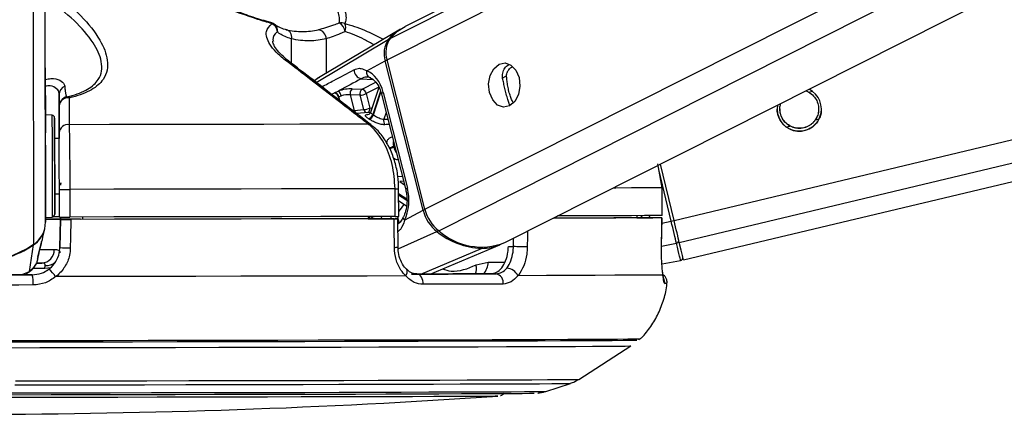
# Model space of a CAD drawing. Header units: millimetres. Extents: x 10 to 13239, y 20 to 10604.
# Tile 52 of 139: x 5482 to 5589, y 2927 to 2969. Entities that reach past the tile are written whole.
import ezdxf

# ---------------------------------------------------------------- set-up
doc = ezdxf.new("R2010")
doc.units = ezdxf.units.MM

msp = doc.modelspace()

# ---------------------------------------------------------------- linework, layer by layer
at = {"color": 8, "linetype": 'Continuous', "lineweight": 25}
for p, q in [((5522.07, 2964.98), (5786.1, 3098.05)), ((5522.39, 2967.3), (5781.89, 3098.09)), ((5526.17, 2948.8), (5821.65, 3097.72)), ((5527.66, 2946.48), (5827.64, 3097.67)), ((5553.16, 2947.59), (6169, 3094.55)), ((5553.73, 2945.2), (6179.21, 3094.46)), ((5485.05, 2947.41), (5484.86, 3093.38)), ((5483.77, 2945.01), (5483.58, 3087.07)), ((5511.68, 2967.26), (5511.68, 2964.64)), ((5514.39, 2962.55), (5522.19, 2967.18)), ((5515.47, 2967.27), (5515.48, 2963.54)), ((5534.55, 2963.01), (5535.02, 2963.25)), ((5519.27, 2962.94), (5520.51, 2962.86)), ((5519.35, 2961.81), (5520.85, 2962.56)), ((5521.17, 2962.03), (5519.81, 2961.34)), ((5516.79, 2960.95), (5516.87, 2960.63)), ((5516.95, 2960.57), (5516.85, 2960.98)), ((5521.36, 2961.59), (5520.52, 2959.08)), ((5520.58, 2959.04), (5521.39, 2961.48)), ((5567.75, 2961.5), (5568.15, 2961.59)), ((5516.46, 2960.87), (5516.36, 2960.88)), ((5535.36, 2960.12), (5535.76, 2960.32)), ((5521.97, 2959.29), (5521.72, 2958.57)), ((5521.72, 2958.57), (5522.15, 2958.58)), ((5565.32, 2957.73), (5565.72, 2957.82)), ((5568.47, 2958.48), (5568.85, 2958.57)), ((5522.88, 2955.69), (5522.76, 2955.63)), ((5522.78, 2955.54), (5522.9, 2955.6)), ((5552.86, 2947.52), (5551.52, 2953.12)), ((5523.24, 2952.36), (5523.72, 2952.38)), ((5523.86, 2951.83), (5523.43, 2951.81)), ((5523.43, 2951.81), (5523.95, 2951.46)), ((5524.2, 2949.89), (5523.32, 2950.48)), ((5523.32, 2950.38), (5524.21, 2949.79)), ((5520.19, 2947.78), (5520.19, 2947.79)), ((5521.41, 2948.02), (5521.47, 2947.78)), ((5522.53, 2947.78), (5522.47, 2948.03)), ((5523.18, 2948.03), (5523.24, 2947.78)), ((5523.24, 2947.77), (5523.36, 2947.31)), ((5549.57, 2947.88), (5549.71, 2948.11)), ((5551.85, 2947.28), (5552.86, 2947.52)), ((5523.28, 2944.51), (5527.46, 2946.39)), ((5535.76, 2944.76), (5535.78, 2945.67)), ((5551.82, 2944.82), (5553.42, 2945.14)), ((5525.73, 2941.79), (5532.31, 2944.56)), ((5533.02, 2943.09), (5534.83, 2943.09)), ((5482.43, 2941.7), (5483.31, 2942.07)), ((5482.91, 2941.85), (5483.31, 2942.07)), ((5484.99, 2942.4), (5483.67, 2942.4))]:
    msp.add_line(p, q, dxfattribs=at)
at = {"color": 7, "linetype": 'Continuous', "lineweight": 25}
for p, q in [((5780.93, 3098.1), (5524.02, 2968.61)), ((5534.82, 2945.19), (5837.19, 3097.58)), ((5554.19, 2943.31), (6187.27, 3094.39)), ((5485.03, 2964.12), (5484.86, 3093.38)), ((5509.56, 2968.99), (5508.96, 2969.17)), ((5523.52, 2968.33), (5514.81, 2963.14)), ((5519.86, 2963.8), (5521.87, 2964.87)), ((5525.97, 2948.69), (5521.87, 2964.87)), ((5526.17, 2948.8), (5522.07, 2964.98)), ((5485.03, 2964.12), (5485.05, 2947.41)), ((5521.18, 2962.01), (5520.28, 2959.3)), ((5486.53, 2961.26), (5486.54, 2956.47)), ((5516.43, 2961.45), (5516.77, 2961.6)), ((5517.09, 2961.07), (5516.85, 2960.98)), ((5518.07, 2961.21), (5518.5, 2959.52)), ((5519.14, 2961.17), (5518.07, 2961.21)), ((5518.28, 2961.85), (5519.35, 2961.81)), ((5519.54, 2959.6), (5519.14, 2961.17)), ((5519.81, 2961.34), (5520.21, 2959.77)), ((5521.47, 2961.27), (5524.09, 2950.91)), ((5521.65, 2961.45), (5524.27, 2951.09)), ((5486.54, 2957.09), (5486.54, 2960)), ((5485.75, 2958.99), (5485.04, 2959.02)), ((5518.5, 2959.52), (5519.54, 2959.6)), ((5520.08, 2959.29), (5518.73, 2959.19)), ((5520.18, 2959.3), (5520.08, 2959.29)), ((5486.54, 2956.47), (5486.04, 2956.47)), ((5551.86, 2951.13), (5551.41, 2953.73)), ((5553.16, 2947.59), (5551.71, 2953.7)), ((5486.05, 2950.47), (5486.55, 2950.47)), ((5486.55, 2947.96), (5486.55, 2950.96)), ((5487.68, 2950.96), (5487.69, 2947.96)), ((5522.93, 2948.03), (5522.93, 2951.03)), ((5523.33, 2948.03), (5523.32, 2951.03)), ((5551.86, 2948.13), (5551.86, 2951.13)), ((5551.86, 2951.13), (5551.87, 2951.13)), ((5551.87, 2948.13), (5551.87, 2951.13)), ((5523.33, 2949.73), (5524.16, 2949.16)), ((5523.96, 2947.62), (5525.97, 2948.69)), ((5485.05, 2947.92), (5485.77, 2947.96)), ((5486.66, 2947.73), (5486.61, 2944.65)), ((5486.61, 2944.66), (5486.66, 2947.71)), ((5486.66, 2947.96), (5486.66, 2947.73)), ((5486.66, 2947.72), (5486.66, 2947.96)), ((5486.66, 2947.73), (5486.66, 2947.73)), ((5488.85, 2947.72), (5486.66, 2947.72)), ((5486.66, 2947.71), (5486.66, 2947.72)), ((5488.85, 2947.72), (5488.85, 2947.71)), ((5488.85, 2947.71), (5488.85, 2947.72)), ((5489.05, 2947.96), (5489.05, 2947.71)), ((5520.04, 2948.02), (5520.03, 2947.77)), ((5520.03, 2947.78), (5522.95, 2947.78)), ((5520.63, 2947.77), (5520.03, 2947.77)), ((5523.25, 2944.71), (5523.24, 2947.78)), ((5549.13, 2948.13), (5549.13, 2947.87)), ((5549.77, 2947.88), (5549.13, 2947.88)), ((5549.13, 2947.88), (5550.86, 2947.88)), ((5551.82, 2944.8), (5551.86, 2947.88)), ((5551.87, 2948.13), (5551.86, 2948.13)), ((5484.75, 2945.78), (5484.96, 2946.69)), ((5483.31, 2942.07), (5483.76, 2944.95)), ((5484.26, 2943.76), (5484.65, 2945.37)), ((5484.63, 2945.31), (5484.65, 2945.37)), ((5526.74, 2941.79), (5534.3, 2944.95)), ((5486.61, 2944.66), (5486.61, 2944.66)), ((5535.21, 2944.76), (5535.76, 2944.76)), ((5551.81, 2944.79), (5551.82, 2944.8)), ((5484.01, 2942.98), (5484.65, 2942.98)), ((5484.2, 2943.4), (5484.24, 2943.58)), ((5484.22, 2943.65), (5484.26, 2943.76)), ((5531.71, 2942.77), (5533.02, 2943.09)), ((5551.86, 2942.88), (5553.88, 2943.25)), ((5484.99, 2942.4), (5485.03, 2942.7)), ((5524.72, 2941.78), (5525.32, 2941.78)), ((5533.88, 2941.81), (5533.28, 2941.81)), ((5483.61, 2941.7), (5483.61, 2941.71)), ((5542.84, 2930.38), (5548.49, 2934)), ((5539.26, 2929.07), (5541.93, 2929.94))]:
    msp.add_line(p, q, dxfattribs=at)
at = {"color": 8, "linetype": 'Continuous', "lineweight": 25, "flags": 128}
for points in [[(5509.56, 2968.99), (5509.56, 2968.99), (5509.56, 2968.98), (5509.57, 2968.97), (5509.57, 2968.95), (5509.58, 2968.93), (5509.58, 2968.9)], [(5521.65, 2961.45), (5521.57, 2961.4), (5521.51, 2961.36), (5521.47, 2961.31), (5521.47, 2961.27), (5521.47, 2961.27)], [(5485.75, 2958.99), (5485.75, 2958.98), (5485.75, 2958.75), (5485.75, 2958.16), (5485.76, 2957.25), (5485.76, 2956.08), (5485.76, 2954.74)], [(5520.21, 2959.77), (5520.37, 2959.79), (5520.44, 2959.8)], [(5485.76, 2954.74), (5485.76, 2953.3), (5485.76, 2951.88), (5485.76, 2950.57), (5485.77, 2949.45), (5485.77, 2948.61), (5485.77, 2948.1), (5485.77, 2947.96)], [(5524.27, 2951.09), (5524.19, 2951.04), (5524.13, 2950.99), (5524.1, 2950.95), (5524.09, 2950.91), (5524.09, 2950.91)], [(5551.86, 2951.13), (5551.06, 2951.12), (5549.95, 2951.12), (5548.54, 2951.11), (5546.84, 2951.1), (5546.55, 2951.1)], [(5523.96, 2947.62), (5523.89, 2947.71), (5523.84, 2947.8), (5523.82, 2947.88), (5523.82, 2947.95), (5523.84, 2947.99)], [(5537.3, 2946.44), (5537.29, 2945.82), (5537.26, 2944.73)], [(5484.45, 2944.46), (5485.01, 2944.46), (5485.56, 2944.46), (5486, 2944.46)], [(5485.59, 2942.47), (5485.3, 2942.41), (5484.99, 2942.4)], [(5524.09, 2941.58), (5524.18, 2941.74), (5524.24, 2941.9), (5524.26, 2942.05), (5524.25, 2942.17), (5524.2, 2942.27), (5524.17, 2942.32)], [(5481.79, 2930.21), (5486.59, 2930.22), (5491.34, 2930.22), (5496.02, 2930.23), (5500.59, 2930.24), (5505.04, 2930.25), (5509.34, 2930.26), (5513.46, 2930.27), (5517.39, 2930.27), (5521.1, 2930.28), (5524.57, 2930.29), (5527.79, 2930.3), (5530.73, 2930.31), (5533.38, 2930.32), (5535.73, 2930.33), (5537.76, 2930.34), (5539.46, 2930.35), (5540.82, 2930.35), (5541.84, 2930.36), (5542.51, 2930.37), (5542.82, 2930.38), (5542.84, 2930.38)], [(5478.16, 2928.91), (5482.83, 2928.92), (5487.46, 2928.92), (5492.04, 2928.93), (5496.53, 2928.94), (5500.91, 2928.95), (5505.17, 2928.95), (5509.26, 2928.96), (5513.17, 2928.97), (5516.88, 2928.98), (5520.36, 2928.99), (5523.6, 2929), (5526.58, 2929.01), (5529.27, 2929.02), (5531.67, 2929.02), (5533.76, 2929.03), (5535.52, 2929.04), (5536.96, 2929.05), (5538.05, 2929.06), (5538.8, 2929.06), (5539.2, 2929.07), (5539.26, 2929.07)], [(5481.74, 2929.78), (5486.47, 2929.78), (5491.15, 2929.79), (5495.76, 2929.8), (5500.27, 2929.81), (5504.65, 2929.81), (5508.89, 2929.82), (5512.96, 2929.83), (5516.83, 2929.84), (5520.49, 2929.85), (5523.91, 2929.86), (5527.08, 2929.87), (5529.98, 2929.88), (5532.6, 2929.89), (5534.91, 2929.89), (5536.91, 2929.9), (5538.59, 2929.91), (5539.93, 2929.92), (5540.94, 2929.93), (5541.59, 2929.93), (5541.9, 2929.94), (5541.93, 2929.94)]]:
    msp.add_lwpolyline(points, dxfattribs=at)
at = {"color": 7, "linetype": 'Continuous', "lineweight": 25, "flags": 128}
for points in [[(5522.39, 2967.3), (5523.2, 2968.09), (5524.02, 2968.61)], [(5511.12, 2968.24), (5511.25, 2968.23), (5511.37, 2968.17), (5511.48, 2968.08), (5511.56, 2967.96), (5511.63, 2967.81), (5511.67, 2967.64), (5511.69, 2967.45), (5511.68, 2967.26)], [(5534.2, 2964.52), (5534.85, 2964.65), (5535.49, 2964.42), (5536.03, 2963.86), (5536.37, 2963.06), (5536.46, 2962.13), (5536.3, 2961.22), (5535.91, 2960.47), (5535.34, 2959.99), (5534.69, 2959.86), (5534.04, 2960.09), (5533.51, 2960.65), (5533.17, 2961.45), (5533.07, 2962.38), (5533.23, 2963.28), (5533.63, 2964.03), (5534.2, 2964.52)], [(5485.03, 2961.77), (5485.03, 2961.81), (5485.03, 2961.48), (5485.04, 2960.84), (5485.04, 2959.99), (5485.04, 2959.05), (5485.04, 2958.17), (5485.04, 2957.49), (5485.04, 2957.1), (5485.04, 2957.07), (5485.04, 2957.4), (5485.04, 2958.03), (5485.04, 2958.89), (5485.04, 2959.82), (5485.04, 2960.7), (5485.03, 2961.38), (5485.03, 2961.77)], [(5516.37, 2961.41), (5516.38, 2961.42), (5516.43, 2961.45)], [(5516.85, 2960.98), (5516.8, 2960.96), (5516.79, 2960.95)], [(5486.04, 2954.67), (5486.04, 2955.94), (5486.04, 2957.05), (5486.04, 2957.91), (5486.04, 2958.47), (5486.04, 2958.68), (5486.04, 2958.55), (5486.04, 2958.06), (5486.04, 2957.27), (5486.04, 2956.47)], [(5520.03, 2958.03), (5516.4, 2958.02), (5512.62, 2958.01), (5508.7, 2958), (5504.66, 2957.99), (5500.52, 2957.99), (5496.28, 2957.98), (5491.97, 2957.97), (5487.61, 2957.96)], [(5486.04, 2956.47), (5486.04, 2956.61), (5486.04, 2956.77), (5486.04, 2956.57), (5486.04, 2956.04), (5486.04, 2955.23), (5486.04, 2954.23)], [(5486.05, 2950.47), (5486.05, 2949.9), (5486.05, 2949.04), (5486.05, 2948.48), (5486.05, 2948.26), (5486.05, 2948.39), (5486.05, 2948.88), (5486.05, 2949.67), (5486.05, 2950.73), (5486.05, 2951.97), (5486.05, 2953.31), (5486.04, 2954.67)], [(5486.04, 2954.23), (5486.05, 2953.14), (5486.05, 2952.1), (5486.05, 2951.2), (5486.05, 2950.54), (5486.05, 2950.21), (5486.05, 2950.23), (5486.05, 2950.47)], [(5486.72, 2951.43), (5486.72, 2951.47), (5486.72, 2951.52), (5486.72, 2951.56), (5486.72, 2951.6), (5486.72, 2951.63), (5486.72, 2951.65), (5486.72, 2951.66), (5486.72, 2951.67), (5486.72, 2951.67), (5486.72, 2951.66), (5486.72, 2951.64), (5486.72, 2951.61), (5486.72, 2951.58)], [(5522.93, 2951.03), (5519, 2951.02), (5514.9, 2951.01), (5510.64, 2951), (5506.25, 2950.99), (5501.74, 2950.98), (5497.13, 2950.97), (5492.44, 2950.97), (5487.68, 2950.96)], [(5485.04, 2947.74), (5486.26, 2947.74), (5486.66, 2947.74)], [(5522.93, 2948.03), (5519, 2948.02), (5514.9, 2948.01), (5510.65, 2948), (5506.25, 2947.99), (5501.74, 2947.98), (5497.13, 2947.97), (5492.44, 2947.97), (5487.69, 2947.96)], [(5487.79, 2947.71), (5487.76, 2945.71), (5487.74, 2944.62)], [(5522.85, 2947.78), (5518.94, 2947.77), (5514.86, 2947.76), (5510.62, 2947.75), (5506.25, 2947.74), (5501.77, 2947.73), (5497.18, 2947.72), (5492.52, 2947.72), (5487.79, 2947.71)], [(5520.63, 2947.77), (5517.05, 2947.77), (5513.33, 2947.76), (5509.49, 2947.75), (5505.53, 2947.74), (5501.47, 2947.73), (5497.33, 2947.73), (5493.11, 2947.72), (5488.85, 2947.71)], [(5522.86, 2944.69), (5522.85, 2946.69), (5522.85, 2947.78)], [(5551.85, 2947.88), (5551.04, 2947.87), (5549.94, 2947.87), (5548.54, 2947.86), (5546.84, 2947.85), (5544.87, 2947.84), (5542.62, 2947.83), (5540.1, 2947.82), (5540.05, 2947.82)], [(5549.77, 2947.88), (5548.98, 2947.87), (5547.93, 2947.86), (5546.63, 2947.86), (5545.09, 2947.85), (5543.31, 2947.84), (5541.3, 2947.83), (5540.1, 2947.83)], [(5551.86, 2948.13), (5551.06, 2948.12), (5549.95, 2948.12), (5548.54, 2948.11), (5546.84, 2948.1), (5544.86, 2948.09), (5542.59, 2948.08), (5540.55, 2948.08)], [(5551.81, 2944.79), (5551.84, 2946.79), (5551.85, 2947.88)], [(5553.42, 2945.14), (5553.37, 2945.35), (5553.31, 2945.6), (5553.25, 2945.87), (5553.18, 2946.17), (5553.1, 2946.49), (5553.02, 2946.82), (5552.94, 2947.17), (5552.86, 2947.52)], [(5553.73, 2945.2), (5553.68, 2945.41), (5553.62, 2945.66), (5553.56, 2945.94), (5553.49, 2946.24), (5553.41, 2946.56), (5553.33, 2946.89), (5553.25, 2947.24), (5553.16, 2947.59)], [(5553.88, 2943.25), (5553.87, 2943.28), (5553.85, 2943.37), (5553.81, 2943.52), (5553.76, 2943.73), (5553.7, 2944), (5553.62, 2944.32), (5553.53, 2944.7), (5553.42, 2945.14)], [(5554.19, 2943.31), (5554.16, 2943.43), (5554.07, 2943.79), (5553.93, 2944.38), (5553.73, 2945.2)], [(5537.26, 2944.73), (5537.12, 2944.73), (5536.94, 2944.73), (5536.74, 2944.74), (5536.54, 2944.74), (5536.32, 2944.75), (5536.12, 2944.75), (5535.93, 2944.76), (5535.76, 2944.76)], [(5484.65, 2942.98), (5484.32, 2942.98), (5484.08, 2942.98)], [(5533.28, 2941.81), (5532.29, 2941.8), (5531.27, 2941.8), (5530.24, 2941.8), (5529.18, 2941.8), (5528.09, 2941.79), (5526.99, 2941.79), (5525.87, 2941.79), (5524.72, 2941.78)], [(5525.32, 2941.78), (5526.46, 2941.79), (5527.59, 2941.79), (5528.69, 2941.79), (5529.77, 2941.8), (5530.83, 2941.8), (5531.87, 2941.8), (5532.89, 2941.8), (5533.88, 2941.81)], [(5525.96, 2940.68), (5525.96, 2940.88), (5525.94, 2941.09), (5525.88, 2941.28), (5525.8, 2941.45), (5525.7, 2941.59), (5525.58, 2941.7), (5525.45, 2941.76), (5525.32, 2941.78)], [(5483.61, 2941.71), (5482.1, 2941.7), (5480.59, 2941.7), (5479.08, 2941.7), (5477.56, 2941.7), (5476.05, 2941.7), (5474.53, 2941.69), (5473.02, 2941.69), (5471.51, 2941.69)], [(5471.51, 2941.69), (5473.02, 2941.69), (5474.53, 2941.69), (5476.05, 2941.69), (5477.56, 2941.7), (5479.08, 2941.7), (5480.59, 2941.7), (5482.1, 2941.7), (5483.61, 2941.7)], [(5524.09, 2941.58), (5519.91, 2941.57), (5515.52, 2941.56), (5510.95, 2941.55), (5506.22, 2941.54), (5501.35, 2941.53), (5496.37, 2941.52), (5491.29, 2941.51), (5486.15, 2941.51)], [(5534.64, 2940.7), (5533.63, 2940.7), (5532.6, 2940.69), (5531.55, 2940.69), (5530.48, 2940.69), (5529.38, 2940.68), (5528.26, 2940.68), (5527.12, 2940.68), (5525.96, 2940.68)], [(5551.96, 2941.68), (5551.18, 2941.68), (5550.05, 2941.67), (5548.57, 2941.66), (5546.75, 2941.65), (5544.6, 2941.64), (5542.12, 2941.63), (5539.33, 2941.62), (5536.24, 2941.61)], [(5483.7, 2940.6), (5482.16, 2940.59), (5480.63, 2940.59), (5479.1, 2940.59), (5477.56, 2940.59), (5476.03, 2940.58), (5474.49, 2940.58), (5472.96, 2940.58), (5471.43, 2940.58)], [(5549.12, 2934.59), (5548.99, 2934.59), (5548.5, 2934.58), (5547.66, 2934.57), (5546.46, 2934.56), (5544.93, 2934.55), (5543.06, 2934.54), (5540.86, 2934.54), (5538.35, 2934.53), (5535.53, 2934.52), (5532.43, 2934.51), (5529.05, 2934.5), (5525.42, 2934.49), (5521.55, 2934.48), (5517.45, 2934.47), (5513.16, 2934.46), (5508.7, 2934.45), (5504.08, 2934.44), (5499.32, 2934.43), (5494.46, 2934.42), (5489.51, 2934.42), (5484.51, 2934.41), (5479.46, 2934.4)], [(5549.47, 2934.74), (5549.38, 2934.73), (5548.94, 2934.72), (5548.15, 2934.72), (5547.02, 2934.71), (5545.56, 2934.7), (5543.76, 2934.69), (5541.64, 2934.68), (5539.2, 2934.67), (5536.47, 2934.66), (5533.45, 2934.65), (5530.16, 2934.64), (5526.61, 2934.63), (5522.82, 2934.62), (5518.81, 2934.62), (5514.6, 2934.61), (5510.21, 2934.6), (5505.67, 2934.59), (5500.98, 2934.58), (5496.18, 2934.57), (5491.29, 2934.56), (5486.33, 2934.55), (5481.33, 2934.55)], [(5479.45, 2933.81), (5484.45, 2933.82), (5489.41, 2933.83), (5494.31, 2933.84), (5499.13, 2933.84), (5503.84, 2933.85), (5508.42, 2933.86), (5512.85, 2933.87), (5517.1, 2933.88), (5521.16, 2933.89), (5525, 2933.9), (5528.6, 2933.91), (5531.95, 2933.92), (5535.02, 2933.93), (5537.81, 2933.94), (5540.3, 2933.95), (5542.48, 2933.95), (5544.33, 2933.96), (5545.86, 2933.97), (5547.04, 2933.98), (5547.87, 2933.99), (5548.36, 2934), (5548.49, 2934)], [(5534.08, 2928.56), (5534.07, 2928.56), (5533.78, 2928.55), (5533.14, 2928.54), (5532.14, 2928.54), (5530.8, 2928.53), (5529.13, 2928.52), (5527.13, 2928.51), (5524.81, 2928.5), (5522.2, 2928.5), (5519.3, 2928.49), (5516.14, 2928.48), (5512.74, 2928.47), (5509.11, 2928.46), (5505.29, 2928.45), (5501.29, 2928.45), (5497.14, 2928.44), (5492.87, 2928.43), (5488.5, 2928.42), (5484.06, 2928.42), (5479.58, 2928.41)], [(5481.05, 2928.72), (5485.66, 2928.73), (5490.22, 2928.73), (5494.71, 2928.74), (5499.1, 2928.75), (5503.36, 2928.76), (5507.47, 2928.76), (5511.4, 2928.77), (5515.14, 2928.78), (5518.65, 2928.79), (5521.93, 2928.8), (5524.94, 2928.81), (5527.68, 2928.82), (5530.12, 2928.83), (5532.26, 2928.83), (5534.07, 2928.84), (5535.55, 2928.85), (5536.69, 2928.86), (5537.49, 2928.87), (5537.93, 2928.87), (5538.02, 2928.88)]]:
    msp.add_lwpolyline(points, dxfattribs=at)
at = {"color": 7, "linetype": 'Continuous', "lineweight": 25}
for centre, radius, start, end in [((5509.28, 2968.03), 1, 49.5158, 73.7296), ((5509.09, 2967.91), 1.11, 6.2022, 63.9962), ((5517.09, 2967.97), 1.03, 66.6679, 101.9207), ((5516.09, 2967.75), 1.47, 11.7498, 57.4863), ((5516.29, 2968.45), 1.3, 341.9018, 21.2723), ((5514.46, 2967.25), 1.02, 1.0071, 81.2484), ((5526.12, 2963.98), 5.07, 120.9207, 140.8799), ((5524.39, 2965.7), 2.65, 146.0223, 198.188), ((5524.6, 2965.81), 2.67, 146.0223, 198.188), ((5519.45, 2963.89), 0.966, 178.5558, 259.2286), ((5520.43, 2963.62), 0.597, 162.4593, 256.4871), ((5487.49, 2961.25), 0.953, 111.9656, 179.3677), ((5487.54, 2960), 0.999, 101.4296, 180.0606), ((5487.36, 2960.62), 0.356, 44.7274, 93.0359), ((5516.19, 2960.83), 0.612, 11.1517, 72.8866), ((5516.25, 2960.86), 0.611, 11.1288, 73.0866), ((5516.32, 2960.96), 0.785, 8.1027, 54.3046), ((5518.65, 2961.37), 0.601, 127.4974, 195.5262), ((5519.72, 2961.33), 0.601, 127.4974, 195.5262), ((5519.04, 2962.96), 1.8, 273.1238, 295.2015), ((5519.23, 2961.23), 0.592, 10.5641, 77.5336), ((5566.73, 2959.66), 2.4, 169.8399, 63.657), ((5487.49, 2959.93), 0.955, 82.7127, 175.7151), ((5485.74, 2958.69), 0.3, 0.077, 87.077), ((5519.44, 2961.4), 1.8, 273.1238, 295.2015), ((5519.9, 2959.25), 0.637, 281.8069, 344.5362), ((5519.96, 2959.22), 0.644, 281.6501, 343.7228), ((5518.35, 2955.78), 3.95, 55.6326, 56.6589), ((5487.49, 2957.02), 0.954, 82.9901, 175.7276), ((5518.04, 2955.6), 3.63, 55.6326, 56.6589), ((5522.37, 2958.36), 0.681, 162.5913, 215.8933), ((5515.07, 2953.64), 7.94, 13.8855, 14.5296), ((5487.08, 3170.82), 219.86, 269.8619, 270.1577), ((5485.75, 2948.26), 0.3, 273.077, 0.077), ((5530.07, 2949.71), 4.22, 193.9116, 231.8016), ((5530.29, 2949.82), 4.25, 193.9116, 231.8016), ((5482.15, 2947.41), 2.9, 303.8871, 359.8349), ((5485.45, 2758.09), 189.64, 89.6353, 90.125), ((5485.95, 2884.56), 63.42, 89.4571, 90.0648), ((5487.08, 3167.82), 219.86, 269.8619, 270.1577), ((5522.94, 2995.09), 47.06, 269.9919, 270.4727), ((5482.14, 2947.35), 2.9, 303.9476, 346.7707), ((5532.63, 2952.8), 8.24, 231.086, 267.7338), ((5532.29, 2951.66), 6.95, 228.191, 291.3493), ((5477.54, 2954.21), 11.11, 236.0772, 304.0769), ((5477.56, 2954.11), 11.06, 270.015, 304.1129), ((5532.33, 2949.7), 5.13, 269.7357, 293.8416), ((5553.4, 2945.42), 0.28, 275.8089, 6.8971), ((5484.57, 2944.41), 1.43, 273.2039, 1.98), ((5487.72, 2962.5), 17.88, 266.4288, 270.0704), ((5553.82, 2943.55), 0.3, 280.422, 13.422), ((5483.16, 2939.58), 3.55, 32.768, 50.3788), ((5533.72, 2940.88), 0.935, 348.5349, 80.3312), ((5534.97, 2941.02), 1.4, 24.7865, 87.6279), ((5480.13, 2940.89), 3.58, 355.341, 13.2122), ((5476.44, 3773.38), 846.78, 266.25158, 273.90248)]:
    msp.add_arc(centre, radius, start, end, dxfattribs=at)
at = {"color": 8, "linetype": 'Continuous', "lineweight": 25}
for centre, radius, start, end in [((5509.37, 2968.17), 0.831, 350.3762, 48.3246), ((5522.3, 2966.99), 0.216, 83.3647, 118.8665), ((5511.09, 2964.52), 0.453, 53.793, 98.3813), ((5522.3, 2964), 0.974, 103.4647, 116.3994), ((5518.92, 2959.61), 0.435, 191.3976, 251.7263), ((5519.96, 2959.69), 0.43, 191.2298, 253.6638), ((5519.77, 2959.69), 0.442, 294.542, 11.3308), ((5520.08, 2957.58), 0.446, 52.2572, 97.3361), ((5521.99, 2957.23), 1.77, 279.7795, 295.6705), ((5522.02, 2957.22), 1.84, 280.0698, 294.6221), ((5522.98, 2987.43), 36.41, 269.9244, 270.5458), ((5519.31, 2952.27), 5.47, 317.2122, 327.4488), ((5526.4, 2947.82), 0.974, 103.4585, 116.399), ((5519.41, 2947.57), 0.741, 15.4889, 31.7764), ((5519.47, 2947.6), 0.742, 14.7211, 34.6653), ((5538.09, 3009.75), 63.96, 283.3499, 283.6327), ((5527.24, 2946.81), 0.48, 297.0349, 321.7066), ((5483.63, 2944.94), 0.132, 4.3887, 24.7165), ((5522.95, 2946.75), 2.07, 267.5192, 278.5145), ((5532.21, 2944.77), 0.223, 294.7818, 330.1165), ((5485.11, 2944.26), 1.56, 267.0811, 309.5662), ((5531.38, 2943.02), 1.64, 312.1893, 2.2949), ((5530.35, 2942.37), 1.41, 336.499, 16.601), ((5551.15, 2940.89), 1, 353.8781, 25.7747), ((5552.17, 2943.84), 3.06, 269.5939, 274.3046)]:
    msp.add_arc(centre, radius, start, end, dxfattribs=at)
at = {"color": 7, "linetype": 'Continuous', "lineweight": 25}
for centre, major_axis, ratio, start_param, end_param in [((5519.33, 2960.21), (-0.09, 3.69), 0.671986, 5.037476, 6.028142), ((5517.4, 2961.38), (1.37, 0.29), 0.272669, 0.818551, 1.988244), ((5517.5, 2960.91), (0.885, 0.169), 0.292671, 0.825658, 1.995351), ((5521.95, 2949.85), (-0.09, 3.69), 0.671986, 4.046811, 5.037476)]:
    msp.add_ellipse(centre, major_axis=major_axis, ratio=ratio, start_param=start_param, end_param=end_param, dxfattribs=at)
at = {"color": 8, "linetype": 'Continuous', "lineweight": 25}
for centre, major_axis, ratio, start_param, end_param in [((5517.44, 2960.88), (0.885, 0.169), 0.292671, 2.811557, 3.15899), ((5547.07, 2949.31), (2.97, -2.19), 0.99993, 0.238304, 0.297325)]:
    msp.add_ellipse(centre, major_axis=major_axis, ratio=ratio, start_param=start_param, end_param=end_param, dxfattribs=at)
at = {"color": 7, "linetype": 'Continuous', "lineweight": 25}
for points, knots in [([(5486.1, 2972.25), (5487.07, 2971.43), (5489.03, 2969.78), (5490.99, 2967.3), (5491.8, 2965.3), (5491.79, 2963.87), (5491.34, 2962.75), (5490.16, 2961.69), (5488.66, 2961.12), (5487.73, 2960.9), (5487.61, 2960.87)], [0, 0, 0, 0, 0.208234, 0.420981, 0.592265, 0.677743, 0.765865, 0.874569, 0.983936, 1, 1, 1, 1]), ([(5509.58, 2968.9), (5509.07, 2969.06), (5507.29, 2969.6), (5504.22, 2970.72), (5501.81, 2971.75), (5500.59, 2972.28)], [0, 0, 0, 0, 0.163716, 0.575625, 1, 1, 1, 1]), ([(5516.88, 2968.99), (5516.9, 2969.13), (5516.99, 2969.65), (5516.56, 2970.71), (5515.79, 2971.68), (5515.41, 2972.17)], [0, 0, 0, 0, 0.161875, 0.574916, 1, 1, 1, 1]), ([(5516.31, 2972.32), (5516.66, 2971.81), (5517.37, 2970.77), (5517.71, 2969.63), (5517.55, 2969.08), (5517.5, 2968.92)], [0, 0, 0, 0, 0.4134722, 0.8362814, 1, 1, 1, 1]), ([(5487.34, 2960.98), (5487.45, 2961), (5488.33, 2961.21), (5489.75, 2961.76), (5490.81, 2962.75), (5491.19, 2963.78), (5491.13, 2965.12), (5490.25, 2966.98), (5488.26, 2969.29), (5486.3, 2970.82), (5485.31, 2971.59)], [0, 0, 0, 0, 0.015691, 0.122163, 0.228402, 0.312822, 0.400463, 0.572539, 0.783608, 1, 1, 1, 1]), ([(5508.96, 2969.17), (5508.66, 2969.26), (5507.69, 2969.54), (5506.45, 2969.98), (5505.53, 2970.33), (5505.25, 2970.44)], [0, 0, 0, 0, 0.242769, 0.767885, 1, 1, 1, 1]), ([(5511.02, 2964.97), (5510.68, 2965.26), (5509.98, 2965.83), (5509.16, 2966.9), (5508.77, 2968.07), (5509.32, 2968.64), (5509.58, 2968.9)], [0, 0, 0, 0, 0.189737, 0.387179, 0.717517, 1, 1, 1, 1]), ([(5511.23, 2968.24), (5511.17, 2968.25), (5510.82, 2968.32), (5510.34, 2968.51), (5509.99, 2968.72), (5509.93, 2968.79), (5509.93, 2968.79)], [0, 0, 0, 0, 0.08897, 0.534977, 0.997454, 1, 1, 1, 1]), ([(5514.61, 2968.25), (5515.15, 2968.41), (5515.85, 2968.61), (5516.68, 2968.92), (5516.88, 2968.99)], [0, 0, 0, 0, 0.768409, 1, 1, 1, 1]), ([(5511.68, 2967.26), (5511.22, 2967.42), (5510.62, 2967.63), (5510.27, 2967.95), (5510.19, 2968.03)], [0, 0, 0, 0, 0.768074, 1, 1, 1, 1]), ([(5511.12, 2968.24), (5511.72, 2968.15), (5512.93, 2967.94), (5514.05, 2968.15), (5514.61, 2968.25)], [0, 0, 0, 0, 0.492367, 1, 1, 1, 1]), ([(5517.53, 2968.05), (5517.35, 2967.97), (5516.9, 2967.78), (5516.18, 2967.49), (5515.71, 2967.34), (5515.47, 2967.27)], [0, 0, 0, 0, 0.23123, 0.609724, 1, 1, 1, 1]), ([(5511.37, 2964.89), (5511.12, 2965.09), (5510.57, 2965.53), (5510.03, 2966.17), (5509.72, 2966.7), (5509.68, 2966.97), (5509.69, 2967), (5509.69, 2967)], [0, 0, 0, 0, 0.220982, 0.486805, 0.741375, 0.990118, 1, 1, 1, 1]), ([(5515.47, 2967.27), (5515.18, 2967.21), (5514.59, 2967.08), (5513.65, 2967.03), (5512.68, 2967.07), (5512.01, 2967.2), (5511.68, 2967.26)], [0, 0, 0, 0, 0.24549, 0.492711, 0.745409, 1, 1, 1, 1]), ([(5520.03, 2958.03), (5519.61, 2958.35), (5517.54, 2959.95), (5514.54, 2962.26), (5511.95, 2964.26), (5511.02, 2964.97)], [0, 0, 0, 0, 0.138099, 0.690493, 1, 1, 1, 1]), ([(5520.35, 2957.94), (5518.25, 2959.56), (5515.25, 2961.88), (5512.25, 2964.2), (5511.35, 2964.89)], [0, 0, 0, 0, 0.700067, 1, 1, 1, 1]), ([(5534.59, 2962.97), (5534.58, 2963.07), (5534.55, 2963.26), (5534.59, 2963.56), (5534.68, 2963.84), (5534.82, 2964.09), (5535.01, 2964.3), (5535.17, 2964.44), (5535.27, 2964.48), (5535.29, 2964.49)], [0, 0, 0, 0, 0.156676, 0.3182, 0.474831, 0.635772, 0.7972, 0.962819, 1, 1, 1, 1]), ([(5535.02, 2963.25), (5535.02, 2963.29), (5535.02, 2963.41), (5535.06, 2963.57), (5535.12, 2963.72), (5535.2, 2963.86), (5535.29, 2963.99), (5535.4, 2964.1), (5535.51, 2964.18), (5535.6, 2964.22), (5535.66, 2964.25)], [0, 0, 0, 0, 0.093047, 0.282488, 0.379101, 0.472142, 0.661281, 0.757565, 0.852758, 1, 1, 1, 1]), ([(5514.74, 2963.09), (5514.68, 2963.06), (5514.48, 2962.96), (5514.3, 2962.82), (5514.17, 2962.72)], [0, 0, 0, 0, 0.287665, 1, 1, 1, 1]), ([(5518.48, 2963.92), (5518.68, 2963.99), (5518.94, 2964.09), (5519.39, 2964.05), (5519.66, 2963.91), (5519.86, 2963.8)], [0, 0, 0, 0, 0.417867, 0.554004, 1, 1, 1, 1]), ([(5520.29, 2963.04), (5520.14, 2963.08), (5519.8, 2963.18), (5519.46, 2963.03), (5519.27, 2962.94)], [0, 0, 0, 0, 0.429774, 1, 1, 1, 1]), ([(5535.76, 2960.32), (5535.69, 2960.43), (5535.56, 2960.63), (5535.39, 2961.13), (5535.24, 2961.7), (5535.12, 2962.29), (5535.04, 2962.81), (5535.02, 2963.11), (5535.02, 2963.25)], [0, 0, 0, 0, 0.204636, 0.376335, 0.548834, 0.703363, 0.864285, 1, 1, 1, 1]), ([(5487.13, 2962.14), (5487.15, 2961.95), (5487.22, 2961.29), (5487.29, 2961.11), (5487.34, 2960.98)], [0, 0, 0, 0, 0.275191, 1, 1, 1, 1]), ([(5519.27, 2962.94), (5518.47, 2962.51), (5517.64, 2962.07), (5516.81, 2961.62), (5516.77, 2961.6)], [0, 0, 0, 0, 0.961066, 1, 1, 1, 1]), ([(5520.19, 2963.06), (5520.26, 2963.03), (5520.47, 2962.94), (5520.86, 2962.6), (5521.24, 2962), (5521.4, 2961.49), (5521.47, 2961.27)], [0, 0, 0, 0, 0.1515365, 0.446444, 0.7623119, 1, 1, 1, 1]), ([(5535.28, 2960.26), (5535.24, 2960.39), (5535.15, 2960.66), (5534.99, 2961.25), (5534.83, 2961.88), (5534.7, 2962.47), (5534.63, 2962.8), (5534.59, 2962.97)], [0, 0, 0, 0, 0.222076, 0.445772, 0.640142, 0.821651, 1, 1, 1, 1]), ([(5486.54, 2960), (5486.54, 2960.08), (5486.54, 2960.26), (5486.54, 2960.93), (5486.53, 2961.26)], [0, 0, 0, 0, 0.49563, 1, 1, 1, 1]), ([(5516.02, 2961.19), (5516.05, 2961.21), (5516.14, 2961.29), (5516.27, 2961.36), (5516.37, 2961.41)], [0, 0, 0, 0, 0.27439, 1, 1, 1, 1]), ([(5567.45, 2961.63), (5567.46, 2961.63), (5567.52, 2961.61), (5567.62, 2961.57), (5567.7, 2961.52), (5567.75, 2961.5)], [0, 0, 0, 0, 0.073949, 0.535071, 1, 1, 1, 1]), ([(5567.75, 2961.5), (5567.94, 2961.37), (5568.28, 2961.13), (5568.65, 2960.59), (5568.84, 2959.99), (5568.84, 2959.4), (5568.71, 2958.89), (5568.55, 2958.61), (5568.47, 2958.48)], [0, 0, 0, 0, 0.204636, 0.3763353, 0.5488341, 0.7033628, 0.8642848, 1, 1, 1, 1]), ([(5487.61, 2960.87), (5487.61, 2960.55), (5487.61, 2959.58), (5487.61, 2958.61), (5487.61, 2957.96)], [0, 0, 0, 0, 0.330975, 1, 1, 1, 1]), ([(5516.4, 2960.93), (5516.39, 2960.93), (5516.39, 2960.93), (5516.44, 2960.9), (5516.52, 2960.82), (5516.54, 2960.73), (5516.55, 2960.7)], [0, 0, 0, 0, 0.092261, 0.387406, 0.763182, 1, 1, 1, 1]), ([(5535.4, 2960.07), (5535.37, 2960.11), (5535.31, 2960.17), (5535.29, 2960.24), (5535.28, 2960.26)], [0, 0, 0, 0, 0.689381, 1, 1, 1, 1]), ([(5565.72, 2957.82), (5565.53, 2957.95), (5565.18, 2958.18), (5564.81, 2958.73), (5564.63, 2959.32), (5564.61, 2959.86), (5564.7, 2960.15), (5564.74, 2960.27)], [0, 0, 0, 0, 0.2522564, 0.4639115, 0.676552, 0.8670408, 1, 1, 1, 1]), ([(5520.03, 2958.63), (5519.99, 2958.66), (5519.85, 2958.75), (5519.72, 2958.88), (5519.71, 2958.99), (5519.84, 2959.07), (5520.03, 2959.09), (5520.12, 2959.1)], [0, 0, 0, 0, 0.116734, 0.333017, 0.551924, 0.773865, 1, 1, 1, 1]), ([(5520.27, 2959.31), (5520.25, 2959.25), (5520.21, 2959.16), (5520.12, 2959.09), (5520.08, 2959.07), (5520.08, 2959.07), (5520.08, 2959.07)], [0, 0, 0, 0, 0.347763, 0.663267, 0.91125, 1, 1, 1, 1]), ([(5520.58, 2959.04), (5520.65, 2959), (5520.79, 2958.9), (5521.05, 2958.75), (5521.33, 2958.63), (5521.56, 2958.57), (5521.68, 2958.57), (5521.72, 2958.57)], [0, 0, 0, 0, 0.219859, 0.440343, 0.66314, 0.88549, 1, 1, 1, 1]), ([(5565.2, 2957.81), (5565.04, 2957.96), (5564.73, 2958.27), (5564.43, 2958.89), (5564.32, 2959.39), (5564.34, 2959.62), (5564.34, 2959.66)], [0, 0, 0, 0, 0.329455, 0.661311, 0.949664, 1, 1, 1, 1]), ([(5565.72, 2957.84), (5565.53, 2957.96), (5565.18, 2958.2), (5564.82, 2958.75), (5564.64, 2959.26), (5564.65, 2959.57), (5564.65, 2959.67)], [0, 0, 0, 0, 0.322325, 0.592771, 0.864476, 1, 1, 1, 1]), ([(5568.81, 2959.67), (5568.82, 2959.59), (5568.83, 2959.31), (5568.71, 2958.9), (5568.54, 2958.62), (5568.47, 2958.49)], [0, 0, 0, 0, 0.187574, 0.628305, 1, 1, 1, 1]), ([(5569.12, 2959.66), (5569.12, 2959.51), (5569.11, 2959.16), (5569, 2958.87), (5568.94, 2958.71)], [0, 0, 0, 0, 0.452797, 1, 1, 1, 1]), ([(5487.61, 2957.96), (5487.62, 2957.45), (5487.65, 2956.42), (5487.67, 2954.06), (5487.68, 2952.14), (5487.68, 2951.1), (5487.68, 2950.96)], [0, 0, 0, 0, 0.317078, 0.634488, 0.949899, 1, 1, 1, 1]), ([(5522.93, 2951.03), (5522.87, 2951.92), (5522.74, 2953.71), (5521.78, 2956.08), (5520.76, 2957.42), (5520.13, 2957.94), (5520.03, 2958.03)], [0, 0, 0, 0, 0.31366, 0.627146, 0.941618, 1, 1, 1, 1]), ([(5521.82, 2957.96), (5521.76, 2957.96), (5521.58, 2957.97), (5521.22, 2958.04), (5520.8, 2958.2), (5520.4, 2958.4), (5520.19, 2958.53), (5520.09, 2958.59)], [0, 0, 0, 0, 0.119584, 0.349288, 0.573021, 0.788436, 1, 1, 1, 1]), ([(5523.31, 2951.03), (5523.3, 2951.48), (5523.27, 2952.46), (5522.95, 2953.93), (5522.42, 2955.37), (5521.66, 2956.62), (5520.96, 2957.49), (5520.46, 2957.82), (5520.33, 2957.91)], [0, 0, 0, 0, 0.16311, 0.354103, 0.546064, 0.739645, 0.933211, 1, 1, 1, 1]), ([(5568.94, 2958.71), (5568.84, 2958.52), (5568.64, 2958.13), (5568.1, 2957.64), (5567.43, 2957.32), (5566.66, 2957.22), (5565.9, 2957.36), (5565.43, 2957.63), (5565.23, 2957.79), (5565.2, 2957.81)], [0, 0, 0, 0, 0.154775, 0.309315, 0.468492, 0.636737, 0.806573, 0.9697, 1, 1, 1, 1]), ([(5568.47, 2958.49), (5568.44, 2958.45), (5568.36, 2958.34), (5568.23, 2958.19), (5568.07, 2958.06), (5567.91, 2957.93), (5567.74, 2957.82), (5567.55, 2957.74), (5567.35, 2957.66), (5567.14, 2957.61), (5566.93, 2957.58), (5566.77, 2957.57), (5566.61, 2957.58), (5566.44, 2957.59), (5566.29, 2957.62), (5566.13, 2957.66), (5565.99, 2957.71), (5565.85, 2957.77), (5565.76, 2957.81), (5565.72, 2957.84)], [0, 0, 0, 0, 0.0482139, 0.146376, 0.1964374, 0.2446481, 0.3426539, 0.3925447, 0.4418708, 0.5421228, 0.5931604, 0.6436036, 0.6944031, 0.7463453, 0.7986937, 0.8480503, 0.8977744, 0.9486771, 1, 1, 1, 1]), ([(5568.47, 2958.48), (5568.44, 2958.44), (5568.36, 2958.32), (5568.23, 2958.18), (5568.07, 2958.04), (5567.91, 2957.92), (5567.74, 2957.81), (5567.55, 2957.72), (5567.35, 2957.65), (5567.14, 2957.59), (5566.93, 2957.57), (5566.77, 2957.56), (5566.61, 2957.56), (5566.44, 2957.58), (5566.29, 2957.61), (5566.13, 2957.64), (5565.99, 2957.69), (5565.85, 2957.75), (5565.76, 2957.8), (5565.72, 2957.82)], [0, 0, 0, 0, 0.048214, 0.146376, 0.196437, 0.244648, 0.342654, 0.392545, 0.441871, 0.542123, 0.59316, 0.643604, 0.694403, 0.746345, 0.798694, 0.84805, 0.897774, 0.948677, 1, 1, 1, 1]), ([(5486.55, 2950.96), (5486.55, 2951.08), (5486.55, 2951.99), (5486.54, 2953.67), (5486.54, 2955.74), (5486.54, 2956.64), (5486.54, 2957.09)], [0, 0, 0, 0, 0.050069, 0.365309, 0.6827, 1, 1, 1, 1]), ([(5524.09, 2950.91), (5524.12, 2950.76), (5524.22, 2950.3), (5524.25, 2949.5), (5524.11, 2948.63), (5523.92, 2948.19), (5523.84, 2947.99)], [0, 0, 0, 0, 0.154018, 0.459612, 0.765745, 1, 1, 1, 1]), ([(5486.66, 2947.71), (5486.67, 2947.71), (5486.69, 2947.71), (5486.86, 2947.71), (5487.12, 2947.71), (5487.44, 2947.71), (5487.67, 2947.71), (5487.79, 2947.71)], [0, 0, 0, 0, 0.197556, 0.39511, 0.592696, 0.790302, 1, 1, 1, 1]), ([(5522.85, 2947.78), (5522.93, 2947.78), (5523.1, 2947.78), (5523.23, 2947.78), (5523.26, 2947.78), (5523.17, 2947.78), (5523.03, 2947.78), (5522.95, 2947.78)], [0, 0, 0, 0, 0.197556, 0.39511, 0.592696, 0.790302, 1, 1, 1, 1]), ([(5523.84, 2948), (5523.82, 2947.96), (5523.71, 2947.72), (5523.51, 2947.41), (5523.33, 2947.26), (5523.24, 2947.2)], [0, 0, 0, 0, 0.0896089, 0.5962783, 1, 1, 1, 1]), ([(5551.85, 2947.88), (5551.85, 2947.88), (5551.86, 2947.88), (5551.73, 2947.88), (5551.51, 2947.88), (5551.21, 2947.88), (5550.98, 2947.88), (5550.86, 2947.88)], [0, 0, 0, 0, 0.197556, 0.39511, 0.592696, 0.790302, 1, 1, 1, 1]), ([(5484.63, 2945.31), (5484.56, 2945.04), (5484.43, 2944.49), (5484.29, 2943.93), (5484.22, 2943.65)], [0, 0, 0, 0, 0.4932571, 1, 1, 1, 1]), ([(5484.74, 2945.78), (5484.74, 2945.75), (5484.7, 2945.49), (5484.66, 2945.39), (5484.63, 2945.31)], [0, 0, 0, 0, 0.101518, 1, 1, 1, 1]), ([(5483.61, 2941.71), (5483.95, 2941.74), (5484.63, 2941.81), (5485.53, 2942.33), (5486.21, 2943.1), (5486.55, 2943.92), (5486.59, 2944.46), (5486.61, 2944.66)], [0, 0, 0, 0, 0.218197, 0.436397, 0.654383, 0.871258, 1, 1, 1, 1]), ([(5485.43, 2942.32), (5485.45, 2942.34), (5485.74, 2942.56), (5486.21, 2943.1), (5486.55, 2943.92), (5486.59, 2944.46), (5486.61, 2944.66)], [0, 0, 0, 0, 0.029546, 0.405549, 0.779029, 1, 1, 1, 1]), ([(5486, 2944.46), (5486.08, 2944.45), (5486.39, 2944.44), (5486.58, 2944.31), (5486.6, 2944.11), (5486.6, 2944.07)], [0, 0, 0, 0, 0.21314, 0.833707, 1, 1, 1, 1]), ([(5487.74, 2944.62), (5487.72, 2944.36), (5487.67, 2943.64), (5487.2, 2942.54), (5486.57, 2941.83), (5486.18, 2941.53), (5486.15, 2941.51)], [0, 0, 0, 0, 0.2204933, 0.593656, 0.9703484, 1, 1, 1, 1]), ([(5524.09, 2941.58), (5523.91, 2941.78), (5523.46, 2942.28), (5522.97, 2943.35), (5522.89, 2944.24), (5522.86, 2944.69)], [0, 0, 0, 0, 0.260354, 0.63069, 1, 1, 1, 1]), ([(5524.17, 2942.32), (5524.15, 2942.34), (5523.94, 2942.53), (5523.61, 2943.04), (5523.3, 2943.85), (5523.27, 2944.44), (5523.26, 2944.71)], [0, 0, 0, 0, 0.0477585, 0.3840999, 0.7210923, 1, 1, 1, 1]), ([(5533.28, 2941.81), (5533.5, 2941.84), (5533.93, 2941.91), (5534.51, 2942.43), (5534.94, 2943.2), (5535.17, 2944.03), (5535.2, 2944.56), (5535.21, 2944.76)], [0, 0, 0, 0, 0.218197, 0.436397, 0.654383, 0.871258, 1, 1, 1, 1]), ([(5535.03, 2942.42), (5535.04, 2942.44), (5535.22, 2942.66), (5535.5, 2943.2), (5535.72, 2944.03), (5535.75, 2944.56), (5535.76, 2944.76)], [0, 0, 0, 0, 0.029546, 0.405549, 0.779029, 1, 1, 1, 1]), ([(5537.26, 2944.73), (5537.25, 2944.46), (5537.21, 2943.75), (5536.91, 2942.65), (5536.51, 2941.93), (5536.26, 2941.63), (5536.24, 2941.61)], [0, 0, 0, 0, 0.220493, 0.593656, 0.970348, 1, 1, 1, 1]), ([(5551.96, 2941.68), (5551.93, 2941.89), (5551.87, 2942.39), (5551.81, 2943.46), (5551.81, 2944.35), (5551.81, 2944.79)], [0, 0, 0, 0, 0.260354, 0.63069, 1, 1, 1, 1]), ([(5485.03, 2942.7), (5485.03, 2942.73), (5485.04, 2942.84), (5484.96, 2942.93), (5484.8, 2942.98), (5484.71, 2942.98), (5484.65, 2942.98)], [0, 0, 0, 0, 0.167609, 0.639669, 0.784651, 1, 1, 1, 1]), ([(5482.92, 2941.82), (5483.04, 2941.89), (5483.25, 2942), (5483.55, 2942.25), (5483.81, 2942.5), (5483.9, 2942.72), (5483.93, 2942.79)], [0, 0, 0, 0, 0.293154, 0.49239, 0.855205, 1, 1, 1, 1]), ([(5483.61, 2941.7), (5483.95, 2941.73), (5484.61, 2941.79), (5485.16, 2942.15), (5485.43, 2942.32)], [0, 0, 0, 0, 0.51952, 1, 1, 1, 1]), ([(5525.3, 2941.82), (5525.21, 2941.81), (5524.95, 2941.79), (5524.58, 2941.95), (5524.29, 2942.23), (5524.18, 2942.34)], [0, 0, 0, 0, 0.223869, 0.701444, 1, 1, 1, 1]), ([(5533.88, 2941.81), (5534.09, 2941.84), (5534.51, 2941.9), (5534.86, 2942.25), (5535.03, 2942.42)], [0, 0, 0, 0, 0.51952, 1, 1, 1, 1]), ([(5552.04, 2941.29), (5552.04, 2941.29), (5552.04, 2941.3), (5552, 2941.48), (5551.97, 2941.74), (5551.94, 2941.95), (5551.94, 2941.98)], [0, 0, 0, 0, 0.147589, 0.450602, 0.91315, 1, 1, 1, 1]), ([(5486.15, 2941.51), (5485.79, 2941.25), (5485.06, 2940.73), (5484.16, 2940.64), (5483.7, 2940.6)], [0, 0, 0, 0, 0.485349, 1, 1, 1, 1]), ([(5525.96, 2940.68), (5525.64, 2940.71), (5524.96, 2940.79), (5524.39, 2941.31), (5524.09, 2941.58)], [0, 0, 0, 0, 0.475859, 1, 1, 1, 1]), ([(5536.24, 2941.61), (5536.01, 2941.36), (5535.53, 2940.84), (5534.94, 2940.75), (5534.64, 2940.7)], [0, 0, 0, 0, 0.4853495, 1, 1, 1, 1]), ([(5549.37, 2934.67), (5549.46, 2934.74), (5549.95, 2935.16), (5550.67, 2936.11), (5551.51, 2937.5), (5552.08, 2939.06), (5552.38, 2940.17), (5552.39, 2940.76), (5552.39, 2940.78)], [0, 0, 0, 0, 0.049791, 0.275757, 0.509563, 0.747883, 0.98863, 1, 1, 1, 1]), ([(5552.38, 2940.75), (5552.39, 2940.79), (5552.43, 2940.95), (5552.36, 2941.22), (5552.22, 2941.5), (5552.07, 2941.65), (5551.98, 2941.71), (5551.96, 2941.72)], [0, 0, 0, 0, 0.096363, 0.438146, 0.704055, 0.925858, 1, 1, 1, 1]), ([(5552.15, 2940.78), (5552.11, 2940.82), (5552.05, 2940.9), (5551.99, 2941.41), (5551.96, 2941.68)], [0, 0, 0, 0, 0.475859, 1, 1, 1, 1]), ([(5541.81, 2929.92), (5541.97, 2929.96), (5542.29, 2930.05), (5542.57, 2930.24), (5542.7, 2930.33)], [0, 0, 0, 0, 0.523673, 1, 1, 1, 1]), ([(5538.39, 2928.89), (5538.42, 2928.9), (5538.49, 2928.9), (5538.74, 2928.94), (5538.97, 2928.99), (5539.1, 2929.03)], [0, 0, 0, 0, 0.270744, 0.580982, 1, 1, 1, 1]), ([(5534.37, 2928.62), (5534.38, 2928.62), (5534.44, 2928.65), (5534.59, 2928.72), (5534.69, 2928.83), (5534.74, 2928.88)], [0, 0, 0, 0, 0.033035, 0.543401, 1, 1, 1, 1])]:
    msp.add_open_spline(points, degree=3, knots=knots, dxfattribs=at)
at = {"color": 8, "linetype": 'Continuous', "lineweight": 25}
for points, knots in [([(5517.5, 2968.92), (5517.57, 2968.91), (5518.34, 2968.69), (5519.8, 2968.18), (5521.08, 2967.51), (5521.65, 2967.22)], [0, 0, 0, 0, 0.049129, 0.572155, 1, 1, 1, 1]), ([(5510.19, 2968.03), (5510.17, 2968.01), (5509.89, 2967.79), (5509.61, 2967.47), (5509.72, 2967.07), (5509.74, 2967.01)], [0, 0, 0, 0, 0.074635, 0.877139, 1, 1, 1, 1]), ([(5520.65, 2966.62), (5520.3, 2966.82), (5519.61, 2967.2), (5518.55, 2967.68), (5517.87, 2967.93), (5517.53, 2968.05)], [0, 0, 0, 0, 0.348285, 0.668799, 1, 1, 1, 1]), ([(5514.81, 2963.14), (5514.81, 2963.14), (5514.58, 2963.04), (5514.39, 2962.86), (5514.2, 2962.69)], [0, 0, 0, 0, 0.001852, 1, 1, 1, 1]), ([(5515, 2962.08), (5515.43, 2962.3), (5516.59, 2962.91), (5517.75, 2963.53), (5518.48, 2963.92)], [0, 0, 0, 0, 0.369738, 1, 1, 1, 1]), ([(5485.02, 2962.87), (5485.23, 2962.91), (5485.92, 2963.03), (5486.66, 2962.81), (5487.07, 2962.46), (5487.12, 2962.2), (5487.13, 2962.14)], [0, 0, 0, 0, 0.158174, 0.511188, 0.871129, 1, 1, 1, 1]), ([(5486.53, 2961.26), (5486.53, 2961.34), (5486.51, 2961.61), (5486.18, 2961.98), (5485.61, 2962.22), (5485.12, 2962.14), (5485.02, 2962.12)], [0, 0, 0, 0, 0.141689, 0.531218, 0.904305, 1, 1, 1, 1]), ([(5520.28, 2959.3), (5520.28, 2959.28), (5520.29, 2959.25), (5520.39, 2959.17), (5520.48, 2959.1), (5520.52, 2959.08)], [0, 0, 0, 0, 0.37528, 0.779883, 1, 1, 1, 1]), ([(5522.3, 2957.98), (5522.25, 2957.97), (5522.09, 2957.97), (5521.93, 2957.97), (5521.82, 2957.96)], [0, 0, 0, 0, 0.33318, 1, 1, 1, 1]), ([(5522.05, 2955.9), (5522.05, 2955.95), (5522.04, 2956.13), (5522.15, 2956.37), (5522.35, 2956.58), (5522.56, 2956.62), (5522.67, 2956.64)], [0, 0, 0, 0, 0.120029, 0.40884, 0.701653, 1, 1, 1, 1]), ([(5522.75, 2956.19), (5522.74, 2956.14), (5522.7, 2956.03), (5522.72, 2955.83), (5522.75, 2955.68), (5522.76, 2955.63)], [0, 0, 0, 0, 0.313318, 0.758051, 1, 1, 1, 1]), ([(5522.78, 2955.54), (5522.81, 2955.45), (5522.87, 2955.26), (5522.97, 2955.05), (5523.05, 2954.96), (5523.07, 2954.95)], [0, 0, 0, 0, 0.438219, 0.877683, 1, 1, 1, 1]), ([(5523.3, 2954.14), (5523.24, 2954.15), (5523.06, 2954.17), (5522.87, 2954.24), (5522.76, 2954.35), (5522.75, 2954.36)], [0, 0, 0, 0, 0.322891, 0.943116, 1, 1, 1, 1]), ([(5520.69, 2948.02), (5520.65, 2948), (5520.51, 2947.95), (5520.34, 2947.86), (5520.23, 2947.81), (5520.19, 2947.79)], [0, 0, 0, 0, 0.219815, 0.725105, 1, 1, 1, 1]), ([(5523.96, 2947.62), (5523.84, 2947.25), (5523.66, 2946.73), (5523.34, 2946.46), (5523.25, 2946.39)], [0, 0, 0, 0, 0.726498, 1, 1, 1, 1]), ([(5484.19, 2943.4), (5484.19, 2943.38), (5484.16, 2943.19), (5484.01, 2942.85), (5483.72, 2942.4), (5483.44, 2942.18), (5483.31, 2942.07)], [0, 0, 0, 0, 0.045011, 0.345451, 0.683646, 1, 1, 1, 1]), ([(5484.22, 2943.65), (5484.22, 2943.55), (5484.21, 2943.43), (5484.23, 2943.56), (5484.23, 2943.58)], [0, 0, 0, 0, 0.819335, 1, 1, 1, 1]), ([(5528.05, 2942.34), (5528.37, 2942.24), (5529.58, 2941.88), (5530.8, 2942.39), (5531.71, 2942.77)], [0, 0, 0, 0, 0.262099, 1, 1, 1, 1])]:
    msp.add_open_spline(points, degree=3, knots=knots, dxfattribs=at)

doc.saveas('drawing.dxf')
